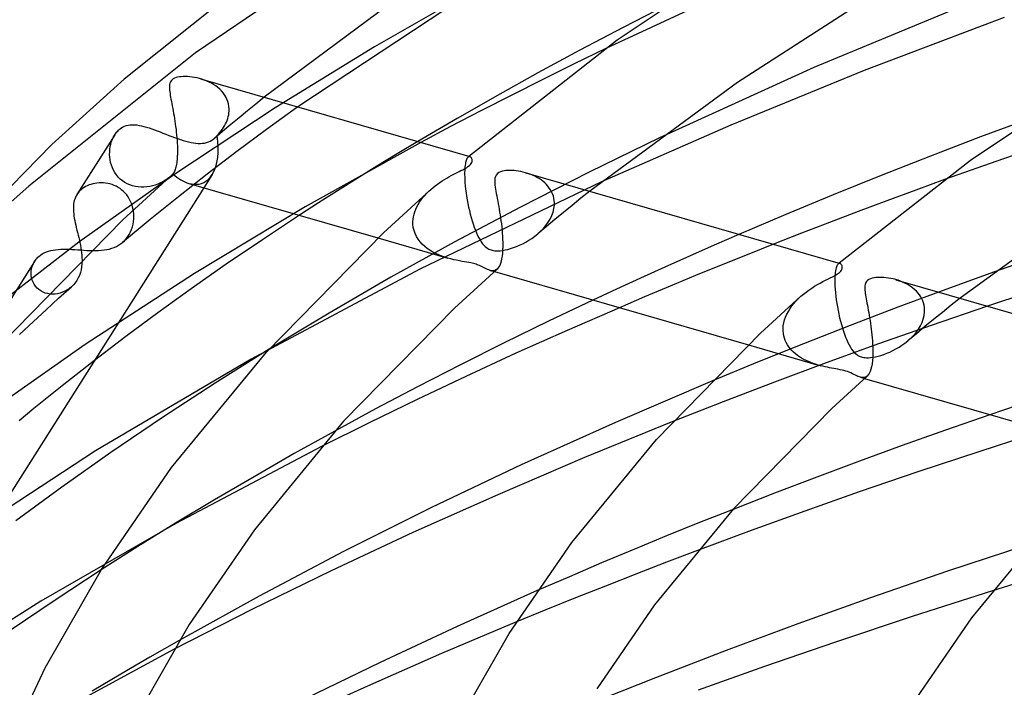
# Model space of a CAD drawing. Header units: millimetres. Extents: x -273 to 273, y -156 to 255.
# Tile 30 of 98: x -147 to -108, y 190 to 216. Entities that reach past the tile are written whole.
import ezdxf

# ---------------------------------------------------------------- set-up
doc = ezdxf.new("R2010")
doc.units = ezdxf.units.MM
doc.layers.add('HIDDEN', color=7, linetype='Continuous')
doc.layers.add('THICK', color=7, linetype='Continuous')

msp = doc.modelspace()

# ---------------------------------------------------------------- linework, layer by layer
at = {"layer": 'HIDDEN'}
for p, q in [((-132.179, 219.887), (-139.715, 214.744)), ((-128.813, 217.271), (-132.81, 214.987)), ((-119.848, 216.786), (-123.877, 214.914)), ((-132.81, 214.987), (-136.649, 212.632)), ((-139.715, 214.744), (-146.152, 209.601)), ((-139.472, 213.73), (-139.567, 213.757)), ((-139.378, 213.698), (-139.472, 213.73)), ((-139.286, 213.661), (-139.378, 213.698)), ((-139.195, 213.62), (-139.286, 213.661)), ((-139.106, 213.575), (-139.195, 213.62)), ((-139.02, 213.525), (-139.106, 213.575)), ((-138.938, 213.47), (-139.02, 213.525)), ((-138.859, 213.41), (-138.938, 213.47)), ((-138.785, 213.346), (-138.859, 213.41)), ((-138.717, 213.278), (-138.785, 213.346)), ((-138.654, 213.205), (-138.717, 213.278)), ((-138.597, 213.127), (-138.654, 213.205)), ((-138.547, 213.045), (-138.597, 213.127)), ((-138.505, 212.96), (-138.547, 213.045)), ((-138.471, 212.871), (-138.505, 212.96)), ((-137.063, 213.035), (-137.39, 212.772)), ((-136.649, 212.632), (-140.522, 210.07)), ((-138.445, 212.778), (-138.471, 212.871)), ((-138.428, 212.683), (-138.445, 212.778)), ((-138.421, 212.585), (-138.428, 212.683)), ((-138.427, 212.429), (-138.421, 212.5)), ((-138.42, 212.571), (-138.421, 212.585)), ((-138.421, 212.514), (-138.42, 212.528)), ((-138.421, 212.5), (-138.421, 212.514)), ((-138.42, 212.557), (-138.42, 212.571)), ((-138.42, 212.542), (-138.42, 212.557)), ((-138.42, 212.528), (-138.42, 212.542)), ((-137.714, 212.508), (-138.037, 212.244)), ((-137.39, 212.772), (-137.714, 212.508)), ((-135.773, 212.662), (-136.972, 211.796)), ((-138.527, 212.073), (-138.498, 212.143)), ((-138.498, 212.143), (-138.474, 212.214)), ((-138.474, 212.214), (-138.454, 212.286)), ((-138.454, 212.286), (-138.438, 212.357)), ((-138.438, 212.357), (-138.427, 212.429)), ((-138.037, 212.244), (-138.357, 211.979)), ((-142.724, 211.732), (-142.694, 211.762)), ((-142.694, 211.762), (-142.663, 211.791)), ((-142.663, 211.791), (-142.6, 211.84)), ((-142.6, 211.84), (-142.535, 211.881)), ((-142.535, 211.881), (-142.465, 211.914)), ((-142.465, 211.914), (-142.392, 211.94)), ((-142.392, 211.94), (-142.316, 211.958)), ((-142.316, 211.958), (-142.237, 211.969)), ((-142.237, 211.969), (-142.156, 211.974)), ((-142.156, 211.974), (-142.072, 211.972)), ((-142.072, 211.972), (-141.985, 211.964)), ((-141.985, 211.964), (-141.896, 211.95)), ((-141.896, 211.95), (-141.804, 211.931)), ((-141.804, 211.931), (-141.709, 211.908)), ((-141.709, 211.908), (-141.611, 211.88)), ((-141.611, 211.88), (-141.511, 211.849)), ((-141.511, 211.849), (-141.408, 211.814)), ((-141.408, 211.814), (-141.302, 211.776)), ((-141.302, 211.776), (-141.194, 211.736)), ((-138.727, 211.738), (-138.68, 211.802)), ((-138.68, 211.802), (-138.636, 211.868)), ((-138.357, 211.979), (-138.676, 211.714)), ((-138.636, 211.868), (-138.596, 211.935)), ((-138.596, 211.935), (-138.56, 212.003)), ((-138.56, 212.003), (-138.527, 212.073)), ((-136.972, 211.796), (-138.129, 210.937)), ((-142.834, 211.589), (-144.297, 209.28)), ((-142.958, 211.326), (-142.923, 211.418)), ((-142.923, 211.418), (-142.882, 211.506)), ((-142.882, 211.506), (-142.834, 211.589)), ((-142.834, 211.589), (-142.809, 211.627)), ((-142.809, 211.627), (-142.782, 211.664)), ((-142.782, 211.664), (-142.754, 211.699)), ((-142.754, 211.699), (-142.724, 211.732)), ((-141.194, 211.736), (-141.085, 211.694)), ((-141.085, 211.694), (-140.975, 211.651)), ((-140.975, 211.651), (-140.863, 211.607)), ((-140.863, 211.607), (-140.749, 211.563)), ((-140.749, 211.563), (-140.636, 211.52)), ((-140.636, 211.52), (-140.524, 211.478)), ((-140.524, 211.478), (-140.414, 211.439)), ((-140.414, 211.439), (-140.305, 211.402)), ((-140.305, 211.402), (-140.197, 211.367)), ((-140.197, 211.367), (-140.092, 211.337)), ((-139.153, 211.341), (-139.084, 211.38)), ((-139.084, 211.38), (-139.017, 211.427)), ((-139.017, 211.427), (-138.995, 211.445)), ((-138.995, 211.445), (-138.972, 211.465)), ((-138.676, 211.714), (-138.992, 211.448)), ((-138.972, 211.465), (-138.95, 211.485)), ((-138.95, 211.485), (-138.928, 211.507)), ((-138.928, 211.507), (-138.907, 211.53)), ((-138.907, 211.53), (-138.885, 211.554)), ((-138.885, 211.554), (-138.83, 211.614)), ((-138.83, 211.614), (-138.777, 211.675)), ((-138.777, 211.675), (-138.727, 211.738)), ((-121.81, 211.468), (-124.518, 210.148)), ((-106.105, 211.494), (-108.53, 210.663)), ((-143.033, 210.931), (-143.024, 211.033)), ((-143.024, 211.033), (-143.009, 211.133)), ((-143.009, 211.133), (-142.987, 211.23)), ((-142.987, 211.23), (-142.958, 211.326)), ((-140.092, 211.337), (-139.991, 211.311)), ((-139.991, 211.311), (-139.892, 211.289)), ((-139.892, 211.289), (-139.797, 211.272)), ((-139.797, 211.272), (-139.705, 211.261)), ((-139.705, 211.261), (-139.617, 211.254)), ((-139.617, 211.254), (-139.532, 211.253)), ((-139.532, 211.253), (-139.45, 211.258)), ((-139.45, 211.258), (-139.372, 211.269)), ((-139.372, 211.269), (-139.296, 211.286)), ((-139.296, 211.286), (-139.224, 211.31)), ((-139.224, 211.31), (-139.153, 211.341)), ((-131.019, 211.29), (-135.489, 208.8)), ((-131.14, 211.325), (-131.932, 210.849)), ((-143.034, 210.828), (-143.033, 210.931)), ((-143.029, 210.724), (-143.034, 210.828)), ((-143.016, 210.619), (-143.029, 210.724)), ((-142.995, 210.516), (-143.016, 210.619)), ((-138.129, 210.937), (-139.264, 210.07)), ((-131.932, 210.849), (-132.713, 210.374)), ((-129.268, 210.6), (-129.28, 210.56)), ((-129.255, 210.635), (-129.268, 210.6)), ((-129.241, 210.665), (-129.255, 210.635)), ((-129.226, 210.69), (-129.241, 210.665)), ((-129.211, 210.71), (-129.226, 210.69)), ((-129.195, 210.725), (-129.211, 210.71)), ((-129.19, 210.73), (-129.196, 210.725)), ((-129.184, 210.734), (-129.195, 210.725)), ((-129.184, 210.735), (-129.19, 210.73)), ((-129.172, 210.74), (-129.184, 210.734)), ((-129.179, 210.74), (-129.184, 210.735)), ((-129.173, 210.744), (-129.179, 210.74)), ((-129.168, 210.749), (-129.173, 210.744)), ((-129.16, 210.744), (-129.172, 210.74)), ((-129.162, 210.754), (-129.168, 210.749)), ((-129.148, 210.746), (-129.16, 210.744)), ((-129.137, 210.746), (-129.148, 210.746)), ((-129.125, 210.743), (-129.137, 210.746)), ((-108.53, 210.663), (-110.796, 209.859)), ((-142.967, 210.414), (-142.995, 210.516)), ((-142.93, 210.314), (-142.967, 210.414)), ((-142.885, 210.218), (-142.93, 210.314)), ((-132.713, 210.374), (-133.48, 209.9)), ((-129.322, 210.279), (-129.326, 210.206)), ((-129.317, 210.346), (-129.322, 210.279)), ((-129.31, 210.408), (-129.317, 210.346)), ((-129.301, 210.464), (-129.31, 210.408)), ((-129.291, 210.515), (-129.301, 210.464)), ((-129.28, 210.56), (-129.291, 210.515)), ((-140.522, 210.07), (-144.224, 207.436)), ((-142.831, 210.125), (-142.885, 210.218)), ((-142.769, 210.037), (-142.831, 210.125)), ((-142.7, 209.955), (-142.769, 210.037)), ((-142.623, 209.879), (-142.7, 209.955)), ((-142.54, 209.811), (-142.623, 209.879)), ((-140.797, 209.891), (-140.883, 209.831)), ((-140.716, 209.955), (-140.797, 209.891)), ((-139.264, 210.07), (-140.377, 209.197)), ((-139.072, 210.053), (-139.394, 209.544)), ((-133.48, 209.9), (-134.232, 209.428)), ((-129.326, 210.206), (-129.328, 210.129)), ((-129.328, 210.129), (-129.328, 210.047)), ((-129.328, 210.047), (-129.327, 209.96)), ((-129.327, 209.96), (-129.326, 209.946)), ((-129.326, 209.946), (-129.326, 209.931)), ((-129.326, 209.931), (-129.325, 209.917)), ((-129.325, 209.917), (-129.324, 209.903)), ((-129.324, 209.903), (-129.324, 209.888)), ((-129.324, 209.888), (-129.323, 209.873)), ((-129.323, 209.873), (-129.315, 209.75)), ((-124.518, 210.148), (-127.175, 208.796)), ((-126.883, 210.094), (-126.973, 210.122)), ((-126.794, 210.063), (-126.883, 210.094)), ((-126.706, 210.027), (-126.794, 210.063)), ((-126.62, 209.987), (-126.706, 210.027)), ((-126.537, 209.944), (-126.62, 209.987)), ((-126.457, 209.896), (-126.537, 209.944)), ((-126.38, 209.845), (-126.457, 209.896)), ((-126.307, 209.79), (-126.38, 209.845)), ((-146.957, 208.897), (-146.152, 209.601)), ((-144.136, 209.466), (-144.167, 209.438)), ((-144.082, 209.51), (-144.136, 209.466)), ((-144.024, 209.55), (-144.082, 209.51)), ((-143.962, 209.586), (-144.024, 209.55)), ((-143.897, 209.619), (-143.962, 209.586)), ((-143.828, 209.649), (-143.897, 209.619)), ((-143.756, 209.674), (-143.828, 209.649)), ((-143.681, 209.695), (-143.756, 209.674)), ((-143.603, 209.712), (-143.681, 209.695)), ((-143.524, 209.724), (-143.603, 209.712)), ((-143.443, 209.732), (-143.524, 209.724)), ((-143.36, 209.735), (-143.443, 209.732)), ((-143.276, 209.732), (-143.36, 209.735)), ((-143.192, 209.724), (-143.276, 209.732)), ((-143.108, 209.71), (-143.192, 209.724)), ((-143.024, 209.691), (-143.108, 209.71)), ((-142.941, 209.666), (-143.024, 209.691)), ((-142.86, 209.635), (-142.941, 209.666)), ((-142.78, 209.599), (-142.86, 209.635)), ((-142.703, 209.556), (-142.78, 209.599)), ((-142.63, 209.508), (-142.703, 209.556)), ((-142.56, 209.455), (-142.63, 209.508)), ((-142.449, 209.751), (-142.54, 209.811)), ((-142.353, 209.699), (-142.449, 209.751)), ((-142.253, 209.655), (-142.353, 209.699)), ((-142.148, 209.621), (-142.253, 209.655)), ((-142.041, 209.596), (-142.148, 209.621)), ((-141.932, 209.579), (-142.041, 209.596)), ((-141.821, 209.571), (-141.932, 209.579)), ((-141.71, 209.571), (-141.821, 209.571)), ((-141.599, 209.579), (-141.71, 209.571)), ((-141.489, 209.595), (-141.599, 209.579)), ((-141.381, 209.618), (-141.489, 209.595)), ((-141.274, 209.648), (-141.381, 209.618)), ((-141.171, 209.685), (-141.274, 209.648)), ((-141.071, 209.728), (-141.171, 209.685)), ((-140.975, 209.777), (-141.071, 209.728)), ((-140.883, 209.831), (-140.975, 209.777)), ((-124.043, 209.768), (-131.055, 206.402)), ((-130.715, 209.405), (-130.633, 209.481)), ((-129.315, 209.75), (-129.304, 209.621)), ((-129.304, 209.621), (-129.29, 209.487)), ((-129.29, 209.487), (-129.273, 209.351)), ((-126.238, 209.731), (-126.307, 209.79)), ((-126.174, 209.669), (-126.238, 209.731)), ((-126.114, 209.602), (-126.174, 209.669)), ((-126.06, 209.532), (-126.114, 209.602)), ((-126.011, 209.459), (-126.06, 209.532)), ((-125.969, 209.382), (-126.011, 209.459)), ((-144.38, 209.108), (-144.399, 209.045)), ((-144.356, 209.169), (-144.38, 209.108)), ((-144.328, 209.228), (-144.356, 209.169)), ((-144.294, 209.285), (-144.328, 209.228)), ((-144.272, 209.317), (-144.294, 209.285)), ((-144.248, 209.349), (-144.272, 209.317)), ((-144.223, 209.38), (-144.248, 209.349)), ((-144.196, 209.409), (-144.223, 209.38)), ((-144.167, 209.438), (-144.196, 209.409)), ((-142.494, 209.397), (-142.56, 209.455)), ((-142.433, 209.334), (-142.494, 209.397)), ((-142.376, 209.266), (-142.433, 209.334)), ((-142.324, 209.194), (-142.376, 209.266)), ((-142.277, 209.118), (-142.324, 209.194)), ((-142.236, 209.04), (-142.277, 209.118)), ((-140.377, 209.197), (-141.468, 208.316)), ((-134.232, 209.428), (-134.972, 208.957)), ((-131.005, 209.076), (-130.939, 209.162)), ((-130.939, 209.162), (-130.868, 209.246)), ((-130.868, 209.246), (-130.794, 209.327)), ((-130.794, 209.327), (-130.715, 209.405)), ((-129.273, 209.351), (-129.252, 209.213)), ((-129.252, 209.213), (-129.229, 209.074)), ((-125.933, 209.302), (-125.969, 209.382)), ((-125.904, 209.219), (-125.933, 209.302)), ((-125.883, 209.135), (-125.904, 209.219)), ((-125.869, 209.048), (-125.883, 209.135)), ((-124.839, 209.135), (-125.178, 208.861)), ((-124.498, 209.408), (-124.839, 209.135)), ((-144.432, 208.842), (-144.435, 208.77)), ((-144.435, 208.77), (-144.434, 208.695)), ((-144.425, 208.912), (-144.432, 208.842)), ((-144.414, 208.98), (-144.425, 208.912)), ((-144.399, 209.045), (-144.414, 208.98)), ((-142.2, 208.959), (-142.236, 209.04)), ((-142.17, 208.877), (-142.2, 208.959)), ((-142.146, 208.792), (-142.17, 208.877)), ((-142.127, 208.707), (-142.146, 208.792)), ((-142.113, 208.622), (-142.127, 208.707)), ((-135.489, 208.8), (-139.754, 206.238)), ((-134.972, 208.957), (-135.709, 208.48)), ((-131.252, 208.615), (-131.215, 208.711)), ((-131.215, 208.711), (-131.172, 208.805)), ((-131.172, 208.805), (-131.122, 208.898)), ((-131.122, 208.898), (-131.066, 208.988)), ((-131.066, 208.988), (-131.005, 209.076)), ((-127.175, 208.796), (-129.735, 207.438)), ((-129.229, 209.074), (-129.203, 208.936)), ((-129.203, 208.936), (-129.174, 208.798)), ((-129.174, 208.798), (-129.143, 208.662)), ((-125.911, 208.601), (-125.879, 208.737)), ((-125.879, 208.737), (-125.863, 208.875)), ((-125.862, 208.96), (-125.869, 209.048)), ((-125.863, 208.875), (-125.862, 208.889)), ((-125.862, 208.946), (-125.862, 208.96)), ((-125.862, 208.931), (-125.862, 208.946)), ((-125.862, 208.917), (-125.862, 208.931)), ((-125.862, 208.903), (-125.862, 208.917)), ((-125.862, 208.889), (-125.862, 208.903)), ((-125.178, 208.861), (-125.514, 208.587)), ((-144.434, 208.695), (-144.43, 208.617)), ((-144.43, 208.617), (-144.422, 208.537)), ((-144.422, 208.537), (-144.411, 208.453)), ((-144.411, 208.453), (-144.398, 208.368)), ((-144.398, 208.368), (-144.381, 208.281)), ((-142.114, 208.239), (-142.104, 208.345)), ((-142.105, 208.537), (-142.113, 208.622)), ((-142.101, 208.452), (-142.105, 208.537)), ((-142.104, 208.345), (-142.101, 208.452)), ((-131.324, 208.23), (-131.318, 208.326)), ((-131.318, 208.326), (-131.303, 208.422)), ((-131.303, 208.422), (-131.281, 208.519)), ((-131.281, 208.519), (-131.252, 208.615)), ((-129.143, 208.662), (-129.11, 208.528)), ((-129.11, 208.528), (-129.075, 208.397)), ((-129.075, 208.397), (-129.037, 208.269)), ((-126.1, 208.209), (-126.023, 208.336)), ((-126.023, 208.336), (-125.96, 208.467)), ((-125.96, 208.467), (-125.911, 208.601)), ((-125.514, 208.587), (-125.847, 208.312)), ((-144.381, 208.281), (-144.363, 208.192)), ((-144.363, 208.192), (-144.343, 208.1)), ((-144.343, 208.1), (-144.321, 208.006)), ((-144.321, 208.006), (-144.297, 207.911)), ((-141.468, 208.316), (-142.536, 207.43)), ((-142.19, 207.932), (-142.157, 208.032)), ((-142.157, 208.032), (-142.132, 208.135)), ((-142.132, 208.135), (-142.114, 208.239)), ((-131.325, 208.2), (-131.324, 208.215)), ((-131.324, 208.186), (-131.325, 208.2)), ((-131.324, 208.215), (-131.324, 208.23)), ((-131.324, 208.171), (-131.324, 208.186)), ((-131.324, 208.156), (-131.324, 208.171)), ((-131.323, 208.141), (-131.324, 208.156)), ((-131.31, 208.014), (-131.323, 208.141)), ((-131.282, 207.891), (-131.31, 208.014)), ((-129.037, 208.269), (-128.998, 208.144)), ((-128.998, 208.144), (-128.957, 208.024)), ((-128.957, 208.024), (-128.914, 207.91)), ((-126.179, 208.037), (-126.507, 207.76)), ((-126.394, 207.862), (-126.287, 207.972)), ((-126.287, 207.972), (-126.188, 208.087)), ((-126.188, 208.087), (-126.1, 208.209)), ((-125.847, 208.312), (-126.179, 208.037)), ((-144.297, 207.911), (-144.274, 207.814)), ((-144.274, 207.814), (-144.25, 207.718)), ((-144.25, 207.718), (-144.227, 207.62)), ((-144.227, 207.62), (-144.204, 207.522)), ((-142.462, 207.498), (-142.394, 207.573)), ((-142.394, 207.573), (-142.333, 207.655)), ((-142.333, 207.655), (-142.278, 207.743)), ((-142.278, 207.743), (-142.23, 207.836)), ((-142.23, 207.836), (-142.19, 207.932)), ((-132.678, 207.606), (-129.972, 206.824)), ((-131.241, 207.773), (-131.282, 207.891)), ((-131.187, 207.661), (-131.241, 207.773)), ((-131.122, 207.554), (-131.187, 207.661)), ((-128.914, 207.91), (-128.871, 207.804)), ((-128.871, 207.804), (-128.826, 207.704)), ((-128.826, 207.704), (-128.78, 207.611)), ((-128.78, 207.611), (-128.733, 207.527)), ((-126.851, 207.513), (-126.734, 207.588)), ((-126.734, 207.588), (-126.62, 207.67)), ((-126.62, 207.67), (-126.509, 207.759)), ((-126.509, 207.759), (-126.394, 207.862)), ((-118.736, 207.744), (-119.698, 207.326)), ((-144.224, 207.436), (-147.551, 204.873)), ((-144.204, 207.522), (-144.182, 207.423)), ((-144.182, 207.423), (-144.163, 207.325)), ((-144.163, 207.325), (-144.145, 207.227)), ((-144.145, 207.227), (-144.13, 207.131)), ((-143.147, 207.157), (-143.048, 207.178)), ((-143.048, 207.178), (-142.953, 207.205)), ((-142.953, 207.205), (-142.861, 207.238)), ((-142.861, 207.238), (-142.773, 207.276)), ((-142.773, 207.276), (-142.689, 207.321)), ((-142.689, 207.321), (-142.61, 207.372)), ((-142.61, 207.372), (-142.536, 207.43)), ((-142.536, 207.43), (-142.462, 207.498)), ((-129.735, 207.438), (-132.174, 206.087)), ((-131.047, 207.455), (-131.122, 207.554)), ((-130.962, 207.362), (-131.047, 207.455)), ((-130.87, 207.276), (-130.962, 207.362)), ((-130.77, 207.197), (-130.87, 207.276)), ((-130.663, 207.124), (-130.77, 207.197)), ((-128.733, 207.527), (-128.684, 207.45)), ((-128.684, 207.45), (-128.634, 207.381)), ((-128.634, 207.381), (-128.583, 207.321)), ((-128.583, 207.321), (-128.532, 207.271)), ((-128.532, 207.271), (-128.484, 207.231)), ((-128.484, 207.231), (-128.438, 207.201)), ((-128.438, 207.201), (-128.395, 207.177)), ((-127.662, 207.164), (-127.552, 207.194)), ((-127.552, 207.194), (-127.439, 207.231)), ((-127.439, 207.231), (-127.324, 207.275)), ((-127.324, 207.275), (-127.206, 207.325)), ((-127.206, 207.325), (-127.088, 207.381)), ((-127.088, 207.381), (-126.969, 207.444)), ((-126.969, 207.444), (-126.851, 207.513)), ((-119.698, 207.326), (-120.653, 206.906)), ((-117.41, 207.362), (-118.424, 206.959)), ((-145.868, 206.788), (-145.837, 206.824)), ((-145.837, 206.824), (-145.803, 206.859)), ((-145.803, 206.859), (-145.767, 206.892)), ((-145.767, 206.892), (-145.703, 206.942)), ((-145.703, 206.942), (-145.633, 206.988)), ((-145.633, 206.988), (-145.557, 207.029)), ((-145.557, 207.029), (-145.477, 207.064)), ((-145.477, 207.064), (-145.393, 207.093)), ((-145.393, 207.093), (-145.305, 207.117)), ((-145.305, 207.117), (-145.214, 207.136)), ((-145.214, 207.136), (-145.12, 207.15)), ((-145.12, 207.15), (-145.023, 207.16)), ((-145.023, 207.16), (-144.923, 207.166)), ((-144.923, 207.166), (-144.82, 207.169)), ((-144.82, 207.169), (-144.714, 207.168)), ((-144.714, 207.168), (-144.605, 207.166)), ((-144.605, 207.166), (-144.494, 207.161)), ((-144.494, 207.161), (-144.381, 207.155)), ((-144.381, 207.155), (-144.265, 207.147)), ((-144.265, 207.147), (-144.149, 207.14)), ((-144.149, 207.14), (-144.033, 207.132)), ((-144.13, 207.131), (-144.117, 207.035)), ((-144.117, 207.035), (-144.108, 206.94)), ((-144.108, 206.94), (-144.102, 206.846)), ((-144.102, 206.846), (-144.099, 206.753)), ((-144.033, 207.132), (-143.917, 207.126)), ((-143.917, 207.126), (-143.801, 207.121)), ((-143.801, 207.121), (-143.686, 207.119)), ((-143.686, 207.119), (-143.573, 207.119)), ((-143.573, 207.119), (-143.462, 207.122)), ((-143.462, 207.122), (-143.354, 207.129)), ((-143.354, 207.129), (-143.249, 207.141)), ((-143.249, 207.141), (-143.147, 207.157)), ((-130.553, 207.059), (-130.663, 207.124)), ((-130.439, 207), (-130.553, 207.059)), ((-130.324, 206.948), (-130.439, 207)), ((-130.206, 206.901), (-130.324, 206.948)), ((-130.089, 206.86), (-130.206, 206.901)), ((-129.972, 206.824), (-130.089, 206.86)), ((-129.858, 206.793), (-129.972, 206.824)), ((-128.395, 207.177), (-128.353, 207.158)), ((-128.353, 207.158), (-128.31, 207.142)), ((-128.31, 207.142), (-128.264, 207.129)), ((-128.264, 207.129), (-128.216, 207.119)), ((-128.216, 207.119), (-128.165, 207.112)), ((-128.165, 207.112), (-128.108, 207.108)), ((-128.108, 207.108), (-128.04, 207.107)), ((-128.04, 207.107), (-127.961, 207.111)), ((-127.961, 207.111), (-127.868, 207.122)), ((-127.868, 207.122), (-127.768, 207.14)), ((-127.768, 207.14), (-127.662, 207.164)), ((-120.653, 206.906), (-121.599, 206.483)), ((-118.424, 206.959), (-119.426, 206.555)), ((-145.931, 206.702), (-148.919, 201.987)), ((-146.059, 206.336), (-146.045, 206.424)), ((-146.045, 206.424), (-146.022, 206.509)), ((-146.022, 206.509), (-145.99, 206.592)), ((-145.99, 206.592), (-145.95, 206.67)), ((-145.95, 206.67), (-145.925, 206.711)), ((-145.925, 206.711), (-145.898, 206.751)), ((-145.898, 206.751), (-145.868, 206.788)), ((-129.747, 206.766), (-129.858, 206.793)), ((-129.637, 206.742), (-129.747, 206.766)), ((-129.531, 206.721), (-129.637, 206.742)), ((-129.429, 206.702), (-129.531, 206.721)), ((-129.331, 206.684), (-129.429, 206.702)), ((-129.24, 206.668), (-129.331, 206.684)), ((-129.162, 206.653), (-129.24, 206.668)), ((-129.094, 206.639), (-129.162, 206.653)), ((-129.036, 206.626), (-129.094, 206.639)), ((-128.985, 206.614), (-129.036, 206.626)), ((-128.935, 206.601), (-128.985, 206.614)), ((-128.889, 206.587), (-128.935, 206.601)), ((-128.844, 206.573), (-128.889, 206.587)), ((-128.801, 206.558), (-128.844, 206.573)), ((-128.756, 206.54), (-128.801, 206.558)), ((-128.708, 206.52), (-128.756, 206.54)), ((-128.656, 206.496), (-128.708, 206.52)), ((-128.601, 206.47), (-128.656, 206.496)), ((-128.546, 206.442), (-128.601, 206.47)), ((-128.492, 206.416), (-128.546, 206.442)), ((-121.599, 206.483), (-122.536, 206.059)), ((-119.426, 206.555), (-120.416, 206.15)), ((-114.987, 206.446), (-114.999, 206.394)), ((-114.972, 206.49), (-114.987, 206.446)), ((-114.957, 206.527), (-114.972, 206.49)), ((-114.94, 206.558), (-114.957, 206.527)), ((-114.923, 206.582), (-114.94, 206.558)), ((-114.905, 206.6), (-114.923, 206.582)), ((-114.893, 206.609), (-114.905, 206.6)), ((-114.9, 206.605), (-114.905, 206.6)), ((-114.894, 206.61), (-114.9, 206.605)), ((-114.889, 206.615), (-114.894, 206.61)), ((-114.882, 206.615), (-114.893, 206.609)), ((-114.883, 206.619), (-114.889, 206.615)), ((-114.877, 206.624), (-114.883, 206.619)), ((-114.87, 206.619), (-114.882, 206.615)), ((-114.872, 206.629), (-114.877, 206.624)), ((-114.858, 206.621), (-114.87, 206.619)), ((-114.847, 206.621), (-114.858, 206.621)), ((-114.835, 206.618), (-114.847, 206.621)), ((-146.064, 206.246), (-146.059, 206.336)), ((-146.06, 206.157), (-146.064, 206.246)), ((-146.046, 206.068), (-146.06, 206.157)), ((-146.023, 205.981), (-146.046, 206.068)), ((-139.754, 206.238), (-143.974, 203.495)), ((-131.055, 206.402), (-137.572, 202.932)), ((-132.174, 206.087), (-134.561, 204.708)), ((-128.44, 206.391), (-128.492, 206.416)), ((-128.39, 206.37), (-128.44, 206.391)), ((-128.34, 206.354), (-128.39, 206.37)), ((-128.292, 206.342), (-128.34, 206.354)), ((-128.34, 206.353), (-128.182, 206.308)), ((-128.246, 206.338), (-128.292, 206.342)), ((-128.201, 206.34), (-128.246, 206.338)), ((-128.158, 206.351), (-128.201, 206.34)), ((-128.118, 206.37), (-128.158, 206.351)), ((-128.08, 206.398), (-128.118, 206.37)), ((-122.536, 206.059), (-123.462, 205.634)), ((-120.416, 206.15), (-121.398, 205.743)), ((-115.034, 206.116), (-115.037, 206.028)), ((-115.028, 206.197), (-115.034, 206.116)), ((-115.02, 206.27), (-115.028, 206.197)), ((-115.011, 206.336), (-115.02, 206.27)), ((-114.999, 206.394), (-115.011, 206.336)), ((-108.877, 206.298), (-110.748, 205.619)), ((-145.99, 205.896), (-146.023, 205.981)), ((-145.947, 205.816), (-145.99, 205.896)), ((-145.895, 205.741), (-145.947, 205.816)), ((-145.835, 205.673), (-145.895, 205.741)), ((-145.766, 205.612), (-145.835, 205.673)), ((-144.51, 205.72), (-144.59, 205.655)), ((-121.398, 205.743), (-122.378, 205.331)), ((-115.037, 206.028), (-115.038, 205.935)), ((-115.038, 205.935), (-115.036, 205.834)), ((-115.036, 205.834), (-115.035, 205.82)), ((-115.035, 205.82), (-115.035, 205.806)), ((-115.035, 205.806), (-115.034, 205.792)), ((-115.034, 205.792), (-115.034, 205.777)), ((-115.034, 205.777), (-115.033, 205.763)), ((-115.033, 205.763), (-115.032, 205.748)), ((-115.032, 205.748), (-115.025, 205.623)), ((-112.595, 205.97), (-112.685, 205.997)), ((-112.506, 205.938), (-112.595, 205.97)), ((-112.418, 205.903), (-112.506, 205.938)), ((-112.332, 205.863), (-112.418, 205.903)), ((-112.249, 205.82), (-112.332, 205.863)), ((-112.169, 205.772), (-112.249, 205.82)), ((-112.092, 205.721), (-112.169, 205.772)), ((-112.019, 205.666), (-112.092, 205.721)), ((-111.95, 205.608), (-112.019, 205.666)), ((-145.689, 205.559), (-145.766, 205.612)), ((-145.607, 205.514), (-145.689, 205.559)), ((-145.519, 205.48), (-145.607, 205.514)), ((-145.427, 205.455), (-145.519, 205.48)), ((-145.332, 205.441), (-145.427, 205.455)), ((-145.235, 205.436), (-145.332, 205.441)), ((-145.138, 205.44), (-145.235, 205.436)), ((-145.042, 205.454), (-145.138, 205.44)), ((-144.947, 205.477), (-145.042, 205.454)), ((-144.854, 205.509), (-144.947, 205.477)), ((-144.763, 205.549), (-144.854, 205.509)), ((-144.675, 205.598), (-144.763, 205.549)), ((-144.59, 205.655), (-144.675, 205.598)), ((-123.462, 205.634), (-124.374, 205.209)), ((-122.378, 205.331), (-123.355, 204.914)), ((-116.44, 205.265), (-116.345, 205.353)), ((-115.025, 205.623), (-115.013, 205.493)), ((-115.013, 205.493), (-114.999, 205.358)), ((-114.999, 205.358), (-114.981, 205.22)), ((-110.748, 205.619), (-112.605, 204.928)), ((-111.885, 205.545), (-111.95, 205.608)), ((-111.825, 205.479), (-111.885, 205.545)), ((-111.771, 205.409), (-111.825, 205.479)), ((-111.722, 205.335), (-111.771, 205.409)), ((-111.679, 205.259), (-111.722, 205.335)), ((-110.197, 205.279), (-110.541, 205.007)), ((-116.766, 204.877), (-116.694, 204.979)), ((-116.694, 204.979), (-116.615, 205.078)), ((-116.615, 205.078), (-116.53, 205.173)), ((-116.53, 205.173), (-116.44, 205.265)), ((-114.981, 205.22), (-114.96, 205.081)), ((-114.96, 205.081), (-114.937, 204.941)), ((-114.937, 204.941), (-114.91, 204.802)), ((-112.605, 204.928), (-114.441, 204.227)), ((-111.643, 205.178), (-111.679, 205.259)), ((-111.614, 205.095), (-111.643, 205.178)), ((-111.592, 205.01), (-111.614, 205.095)), ((-111.578, 204.923), (-111.592, 205.01)), ((-111.571, 204.834), (-111.578, 204.923)), ((-109.144, 204.975), (-111.319, 204.231)), ((-110.541, 205.007), (-110.882, 204.734)), ((-134.561, 204.708), (-136.875, 203.315)), ((-116.976, 204.442), (-116.937, 204.554)), ((-116.937, 204.554), (-116.889, 204.664)), ((-116.889, 204.664), (-116.831, 204.772)), ((-116.831, 204.772), (-116.766, 204.877)), ((-114.91, 204.802), (-114.881, 204.663)), ((-114.881, 204.663), (-114.85, 204.526)), ((-114.85, 204.526), (-114.817, 204.392)), ((-111.62, 204.476), (-111.588, 204.612)), ((-111.588, 204.612), (-111.572, 204.749)), ((-111.572, 204.763), (-111.571, 204.778)), ((-111.572, 204.749), (-111.572, 204.763)), ((-111.571, 204.82), (-111.571, 204.834)), ((-111.571, 204.806), (-111.571, 204.82)), ((-111.571, 204.792), (-111.571, 204.806)), ((-111.571, 204.778), (-111.571, 204.792)), ((-110.882, 204.734), (-111.221, 204.46)), ((-117.033, 204.104), (-117.025, 204.217)), ((-117.025, 204.217), (-117.006, 204.33)), ((-117.006, 204.33), (-116.976, 204.442)), ((-114.441, 204.227), (-116.249, 203.519)), ((-114.817, 204.392), (-114.781, 204.26)), ((-114.781, 204.26), (-114.743, 204.132)), ((-111.319, 204.231), (-113.351, 203.513)), ((-111.556, 204.185), (-111.889, 203.91)), ((-111.809, 204.084), (-111.732, 204.211)), ((-111.732, 204.211), (-111.669, 204.342)), ((-111.669, 204.342), (-111.62, 204.476)), ((-111.221, 204.46), (-111.556, 204.185)), ((-117.034, 204.09), (-117.033, 204.104)), ((-117.034, 204.075), (-117.034, 204.09)), ((-117.034, 204.06), (-117.034, 204.075)), ((-117.033, 204.045), (-117.034, 204.06)), ((-117.033, 204.031), (-117.033, 204.045)), ((-117.032, 204.016), (-117.033, 204.031)), ((-117.024, 203.921), (-117.032, 204.016)), ((-117.007, 203.829), (-117.024, 203.921)), ((-116.983, 203.738), (-117.007, 203.829)), ((-114.743, 204.132), (-114.704, 204.007)), ((-114.704, 204.007), (-114.662, 203.887)), ((-114.662, 203.887), (-114.62, 203.773)), ((-114.62, 203.773), (-114.576, 203.667)), ((-111.889, 203.91), (-112.219, 203.633)), ((-112.104, 203.736), (-111.997, 203.846)), ((-111.997, 203.846), (-111.898, 203.962)), ((-111.898, 203.962), (-111.809, 204.084)), ((-143.974, 203.495), (-148.11, 200.588)), ((-118.373, 203.476), (-115.682, 202.699)), ((-116.249, 203.519), (-118.022, 202.808)), ((-116.951, 203.65), (-116.983, 203.738)), ((-116.912, 203.565), (-116.951, 203.65)), ((-116.867, 203.484), (-116.912, 203.565)), ((-116.816, 203.406), (-116.867, 203.484)), ((-116.759, 203.333), (-116.816, 203.406)), ((-113.351, 203.513), (-115.367, 202.781)), ((-114.576, 203.667), (-114.531, 203.568)), ((-114.531, 203.568), (-114.485, 203.476)), ((-114.485, 203.476), (-114.437, 203.392)), ((-114.437, 203.392), (-114.388, 203.316)), ((-112.675, 203.321), (-112.558, 203.389)), ((-112.558, 203.389), (-112.443, 203.464)), ((-112.443, 203.464), (-112.33, 203.545)), ((-112.33, 203.545), (-112.22, 203.632)), ((-112.22, 203.632), (-112.104, 203.736)), ((-116.697, 203.262), (-116.759, 203.333)), ((-116.63, 203.196), (-116.697, 203.262)), ((-116.559, 203.133), (-116.63, 203.196)), ((-116.483, 203.074), (-116.559, 203.133)), ((-116.404, 203.019), (-116.483, 203.074)), ((-116.322, 202.967), (-116.404, 203.019)), ((-114.388, 203.316), (-114.338, 203.248)), ((-114.338, 203.248), (-114.287, 203.189)), ((-114.287, 203.189), (-114.237, 203.14)), ((-114.237, 203.14), (-114.189, 203.102)), ((-114.189, 203.102), (-114.143, 203.072)), ((-114.143, 203.072), (-114.101, 203.049)), ((-114.101, 203.049), (-114.058, 203.03)), ((-114.058, 203.03), (-114.014, 203.015)), ((-114.014, 203.015), (-113.968, 203.002)), ((-113.968, 203.002), (-113.92, 202.993)), ((-113.662, 202.987), (-113.569, 202.999)), ((-113.569, 202.999), (-113.468, 203.017)), ((-113.468, 203.017), (-113.363, 203.041)), ((-113.363, 203.041), (-113.254, 203.072)), ((-113.254, 203.072), (-113.142, 203.109)), ((-113.142, 203.109), (-113.027, 203.153)), ((-113.027, 203.153), (-112.91, 203.202)), ((-112.91, 203.202), (-112.793, 203.258)), ((-112.793, 203.258), (-112.675, 203.321)), ((-143.62, 202.876), (-144.213, 202.415)), ((-137.572, 202.932), (-143.58, 199.388)), ((-118.022, 202.808), (-119.758, 202.093)), ((-115.367, 202.781), (-117.366, 202.035)), ((-116.236, 202.919), (-116.322, 202.967)), ((-116.148, 202.875), (-116.236, 202.919)), ((-116.058, 202.833), (-116.148, 202.875)), ((-115.965, 202.795), (-116.058, 202.833)), ((-115.871, 202.76), (-115.965, 202.795)), ((-115.776, 202.728), (-115.871, 202.76)), ((-115.682, 202.699), (-115.776, 202.728)), ((-115.59, 202.674), (-115.682, 202.699)), ((-115.499, 202.651), (-115.59, 202.674)), ((-115.41, 202.631), (-115.499, 202.651)), ((-115.323, 202.612), (-115.41, 202.631)), ((-113.92, 202.993), (-113.869, 202.986)), ((-113.869, 202.986), (-113.811, 202.982)), ((-113.811, 202.982), (-113.742, 202.982)), ((-113.742, 202.982), (-113.662, 202.987)), ((-144.213, 202.415), (-144.8, 201.951)), ((-115.24, 202.596), (-115.323, 202.612)), ((-115.159, 202.581), (-115.24, 202.596)), ((-115.079, 202.566), (-115.159, 202.581)), ((-114.997, 202.551), (-115.079, 202.566)), ((-114.916, 202.536), (-114.997, 202.551)), ((-114.836, 202.521), (-114.916, 202.536)), ((-114.759, 202.504), (-114.836, 202.521)), ((-114.686, 202.486), (-114.759, 202.504)), ((-114.615, 202.467), (-114.686, 202.486)), ((-114.548, 202.445), (-114.615, 202.467)), ((-114.482, 202.422), (-114.548, 202.445)), ((-114.418, 202.395), (-114.482, 202.422)), ((-114.357, 202.367), (-114.418, 202.395)), ((-114.299, 202.339), (-114.357, 202.367)), ((-114.244, 202.311), (-114.299, 202.339)), ((-114.193, 202.286), (-114.244, 202.311)), ((-114.144, 202.263), (-114.193, 202.286)), ((-114.097, 202.244), (-114.144, 202.263)), ((-114.05, 202.228), (-114.097, 202.244)), ((-113.83, 202.244), (-113.872, 202.225)), ((-113.791, 202.272), (-113.83, 202.244)), ((-144.8, 201.951), (-145.38, 201.486)), ((-117.366, 202.035), (-119.342, 201.278)), ((-114.004, 202.218), (-114.05, 202.228)), ((-114.05, 202.228), (-113.891, 202.182)), ((-113.958, 202.213), (-114.004, 202.218)), ((-113.914, 202.215), (-113.958, 202.213)), ((-113.872, 202.225), (-113.914, 202.215)), ((-145.38, 201.486), (-145.955, 201.019)), ((-119.342, 201.278), (-121.286, 200.515)), ((-107.991, 201.143), (-109.047, 200.784)), ((-145.955, 201.019), (-146.524, 200.55)), ((-134.336, 200.153), (-135.906, 199.28)), ((-143.58, 199.388), (-149.474, 195.521)), ((-134.859, 199.551), (-140.481, 196.581)), ((-135.906, 199.28), (-137.46, 198.392)), ((-137.46, 198.392), (-138.99, 197.494)), ((-138.99, 197.494), (-140.489, 196.592)), ((-118.966, 197.131), (-120.26, 196.618)), ((-140.481, 196.581), (-145.69, 193.582)), ((-140.489, 196.592), (-141.949, 195.691)), ((-120.26, 196.618), (-121.535, 196.103)), ((-121.535, 196.103), (-122.79, 195.586)), ((-141.949, 195.691), (-143.366, 194.791)), ((-122.79, 195.586), (-124.04, 195.063)), ((-120.333, 195.544), (-121.529, 195.09)), ((-124.04, 195.063), (-125.285, 194.532)), ((-121.529, 195.09), (-122.715, 194.632)), ((-125.285, 194.532), (-126.522, 193.996)), ((-122.715, 194.632), (-123.889, 194.172)), ((-107.709, 194.368), (-108.948, 193.982)), ((-123.889, 194.172), (-125.051, 193.711)), ((-145.69, 193.582), (-150.693, 190.444)), ((-125.051, 193.711), (-126.198, 193.248)), ((-126.198, 193.248), (-127.328, 192.785)), ((-140.344, 192.073), (-141.477, 191.422)), ((-140.548, 191.732), (-145.862, 188.851)), ((-141.477, 191.422), (-142.598, 190.767)), ((-142.598, 190.767), (-143.704, 190.108))]:
    msp.add_line(p, q, dxfattribs=at)
for start_param, end_param in [(-2.751588, -1.924811), (2.750919, 3.339732), (-2.943453, -2.751588)]:
    msp.add_ellipse((-140.281, 211.882), major_axis=(-0.82, 2.162), ratio=0.547868, start_param=start_param, end_param=end_param, dxfattribs=at)
at = {"layer": 'THICK'}
for p, q in [((-116.753, 219.718), (-123.435, 215.236)), ((-136.346, 218.638), (-142.471, 213.735)), ((-130.952, 217.579), (-137.063, 213.035)), ((-128.591, 217.408), (-135.773, 212.662)), ((-113.42, 217.07), (-118.789, 213.607)), ((-109.565, 216.79), (-115.847, 214.183)), ((-121.503, 216.603), (-123.214, 215.729)), ((-108.498, 216.109), (-113.902, 214.062)), ((-123.214, 215.729), (-124.884, 214.852)), ((-123.435, 215.236), (-129.162, 210.754)), ((-124.884, 214.852), (-126.499, 213.979)), ((-123.877, 214.914), (-125.094, 214.325)), ((-103.9, 214.545), (-109.803, 210.588)), ((-125.094, 214.325), (-126.306, 213.726)), ((-115.847, 214.183), (-121.81, 211.468)), ((-113.902, 214.062), (-119.052, 211.96)), ((-145.267, 211.214), (-142.471, 213.735)), ((-140.658, 213.674), (-140.686, 213.63)), ((-140.621, 213.712), (-140.658, 213.674)), ((-140.578, 213.744), (-140.621, 213.712)), ((-140.527, 213.77), (-140.578, 213.744)), ((-140.47, 213.791), (-140.527, 213.77)), ((-140.409, 213.808), (-140.47, 213.791)), ((-140.343, 213.82), (-140.409, 213.808)), ((-140.271, 213.828), (-140.343, 213.82)), ((-140.194, 213.833), (-140.271, 213.828)), ((-140.113, 213.834), (-140.194, 213.833)), ((-140.027, 213.832), (-140.113, 213.834)), ((-139.939, 213.825), (-140.027, 213.832)), ((-139.848, 213.814), (-139.939, 213.825)), ((-139.755, 213.799), (-139.848, 213.814)), ((-139.661, 213.78), (-139.755, 213.799)), ((-139.567, 213.757), (-139.661, 213.78)), ((-139.525, 213.745), (-129.126, 210.744)), ((-126.499, 213.979), (-128.066, 213.108)), ((-126.306, 213.726), (-127.509, 213.121)), ((-140.724, 213.477), (-140.726, 213.42)), ((-140.726, 213.42), (-140.724, 213.361)), ((-140.718, 213.531), (-140.724, 213.477)), ((-140.724, 213.361), (-140.719, 213.302)), ((-140.719, 213.302), (-140.712, 213.241)), ((-140.705, 213.583), (-140.718, 213.531)), ((-140.686, 213.63), (-140.705, 213.583)), ((-118.789, 213.607), (-124.498, 209.408)), ((-140.712, 213.241), (-140.703, 213.176)), ((-140.703, 213.176), (-140.693, 213.107)), ((-140.693, 213.107), (-140.68, 213.033)), ((-140.68, 213.033), (-140.666, 212.955)), ((-140.666, 212.955), (-140.651, 212.874)), ((-128.066, 213.108), (-129.616, 212.221)), ((-127.509, 213.121), (-128.698, 212.512)), ((-140.651, 212.874), (-140.635, 212.789)), ((-140.635, 212.789), (-140.618, 212.699)), ((-140.618, 212.699), (-140.601, 212.606)), ((-140.601, 212.606), (-140.583, 212.511)), ((-140.583, 212.511), (-140.566, 212.413)), ((-128.698, 212.512), (-129.87, 211.901)), ((-140.566, 212.413), (-140.549, 212.314)), ((-140.549, 212.314), (-140.532, 212.212)), ((-140.532, 212.212), (-140.516, 212.109)), ((-129.616, 212.221), (-131.14, 211.325)), ((-107.461, 212.229), (-109.416, 211.503)), ((-140.516, 212.109), (-140.5, 212.005)), ((-140.5, 212.005), (-140.486, 211.9)), ((-140.486, 211.9), (-140.472, 211.793)), ((-140.472, 211.793), (-140.46, 211.686)), ((-129.87, 211.901), (-131.019, 211.29)), ((-119.052, 211.96), (-124.043, 209.768)), ((-140.46, 211.686), (-140.449, 211.579)), ((-140.449, 211.579), (-140.439, 211.472)), ((-140.439, 211.472), (-140.431, 211.365)), ((-140.431, 211.365), (-140.424, 211.259)), ((-109.416, 211.503), (-111.347, 210.765)), ((-150.208, 206.169), (-145.267, 211.214)), ((-140.424, 211.259), (-140.42, 211.154)), ((-140.42, 211.154), (-140.417, 211.051)), ((-140.417, 211.051), (-140.417, 210.952)), ((-140.431, 210.631), (-140.438, 210.566)), ((-140.426, 210.698), (-140.431, 210.631)), ((-140.422, 210.768), (-140.426, 210.698)), ((-140.421, 210.782), (-140.422, 210.768)), ((-140.42, 210.797), (-140.421, 210.782)), ((-140.419, 210.826), (-140.42, 210.811)), ((-140.42, 210.811), (-140.42, 210.797)), ((-140.418, 210.855), (-140.419, 210.84)), ((-140.419, 210.84), (-140.419, 210.826)), ((-140.417, 210.952), (-140.418, 210.855)), ((-129.11, 210.737), (-129.125, 210.743)), ((-129.095, 210.727), (-129.11, 210.737)), ((-129.082, 210.713), (-129.095, 210.727)), ((-129.069, 210.697), (-129.082, 210.713)), ((-129.059, 210.679), (-129.069, 210.697)), ((-129.05, 210.658), (-129.059, 210.679)), ((-129.044, 210.636), (-129.05, 210.658)), ((-129.041, 210.612), (-129.044, 210.636)), ((-129.04, 210.587), (-129.041, 210.612)), ((-111.347, 210.765), (-113.246, 210.02)), ((-140.505, 210.25), (-140.52, 210.209)), ((-140.491, 210.294), (-140.505, 210.25)), ((-140.478, 210.342), (-140.491, 210.294)), ((-140.466, 210.393), (-140.478, 210.342)), ((-140.456, 210.447), (-140.466, 210.393)), ((-140.446, 210.505), (-140.456, 210.447)), ((-140.438, 210.566), (-140.446, 210.505)), ((-129.474, 210.203), (-129.403, 210.239)), ((-129.403, 210.239), (-129.332, 210.277)), ((-129.332, 210.277), (-129.262, 210.317)), ((-129.262, 210.317), (-129.199, 210.358)), ((-129.199, 210.358), (-129.146, 210.4)), ((-129.146, 210.4), (-129.102, 210.442)), ((-129.102, 210.442), (-129.072, 210.484)), ((-129.072, 210.484), (-129.053, 210.523)), ((-129.053, 210.523), (-129.043, 210.557)), ((-129.043, 210.557), (-129.04, 210.587)), ((-109.803, 210.588), (-114.872, 206.629)), ((-142.528, 208.299), (-140.695, 209.973)), ((-140.676, 209.99), (-140.695, 209.973)), ((-140.658, 210.007), (-140.676, 209.99)), ((-140.64, 210.025), (-140.658, 210.007)), ((-140.622, 210.043), (-140.64, 210.025)), ((-140.605, 210.061), (-140.622, 210.043)), ((-140.588, 210.079), (-140.605, 210.061)), ((-140.57, 210.107), (-140.588, 210.079)), ((-140.552, 210.137), (-140.57, 210.107)), ((-140.535, 210.171), (-140.552, 210.137)), ((-140.52, 210.209), (-140.535, 210.171)), ((-130.196, 209.808), (-130.107, 209.864)), ((-130.107, 209.864), (-130.019, 209.916)), ((-130.019, 209.916), (-129.933, 209.965)), ((-129.933, 209.965), (-129.849, 210.011)), ((-129.849, 210.011), (-129.767, 210.054)), ((-129.767, 210.054), (-129.688, 210.095)), ((-129.688, 210.095), (-129.613, 210.133)), ((-129.613, 210.133), (-129.542, 210.169)), ((-129.542, 210.169), (-129.474, 210.203)), ((-128.16, 209.906), (-128.168, 209.839)), ((-128.168, 209.839), (-128.168, 209.774)), ((-128.143, 209.973), (-128.16, 209.906)), ((-128.111, 210.034), (-128.143, 209.973)), ((-128.064, 210.087), (-128.111, 210.034)), ((-128.009, 210.126), (-128.064, 210.087)), ((-127.943, 210.156), (-128.009, 210.126)), ((-127.871, 210.178), (-127.943, 210.156)), ((-127.797, 210.193), (-127.871, 210.178)), ((-127.723, 210.203), (-127.797, 210.193)), ((-127.653, 210.208), (-127.723, 210.203)), ((-127.579, 210.209), (-127.653, 210.208)), ((-127.5, 210.208), (-127.579, 210.209)), ((-127.419, 210.203), (-127.5, 210.208)), ((-127.333, 210.195), (-127.419, 210.203)), ((-127.246, 210.182), (-127.333, 210.195)), ((-127.156, 210.166), (-127.246, 210.182)), ((-127.065, 210.146), (-127.156, 210.166)), ((-126.973, 210.122), (-127.065, 210.146)), ((-126.967, 210.12), (-114.836, 206.618)), ((-113.246, 210.02), (-115.103, 209.271)), ((-110.796, 209.859), (-111.915, 209.452)), ((-139.394, 209.544), (-160.754, 175.839)), ((-139.972, 209.711), (-132.678, 207.606)), ((-132.467, 207.808), (-130.633, 209.48)), ((-130.633, 209.481), (-130.549, 209.552)), ((-130.549, 209.552), (-130.463, 209.621)), ((-130.463, 209.621), (-130.375, 209.687)), ((-130.375, 209.687), (-130.285, 209.749)), ((-130.285, 209.749), (-130.196, 209.808)), ((-128.168, 209.774), (-128.165, 209.711)), ((-128.165, 209.711), (-128.158, 209.643)), ((-128.158, 209.643), (-128.149, 209.57)), ((-128.149, 209.57), (-128.137, 209.492)), ((-128.137, 209.492), (-128.122, 209.408)), ((-128.122, 209.408), (-128.106, 209.32)), ((-128.106, 209.32), (-128.089, 209.226)), ((-128.089, 209.226), (-128.071, 209.129)), ((-128.071, 209.129), (-128.052, 209.029)), ((-115.103, 209.271), (-116.925, 208.516)), ((-111.915, 209.452), (-113.029, 209.041)), ((-128.052, 209.029), (-128.033, 208.926)), ((-128.033, 208.926), (-128.014, 208.821)), ((-128.014, 208.821), (-127.995, 208.713)), ((-127.995, 208.713), (-127.977, 208.603)), ((-113.029, 209.041), (-114.137, 208.625)), ((-105.147, 208.959), (-110.197, 205.279)), ((-135.709, 208.48), (-137.135, 207.537)), ((-127.977, 208.603), (-127.959, 208.492)), ((-127.959, 208.492), (-127.942, 208.379)), ((-127.942, 208.379), (-127.926, 208.264)), ((-116.925, 208.516), (-118.736, 207.744)), ((-114.137, 208.625), (-115.237, 208.207)), ((-147.231, 203.497), (-142.528, 208.299)), ((-127.926, 208.264), (-127.911, 208.148)), ((-127.911, 208.148), (-127.898, 208.031)), ((-127.898, 208.031), (-127.886, 207.913)), ((-115.237, 208.207), (-116.329, 207.785)), ((-136.978, 203.201), (-132.467, 207.808)), ((-127.886, 207.913), (-127.876, 207.795)), ((-127.876, 207.795), (-127.868, 207.678)), ((-127.868, 207.678), (-127.863, 207.562)), ((-127.863, 207.562), (-127.859, 207.448)), ((-116.329, 207.785), (-117.41, 207.362)), ((-105.014, 207.641), (-108.877, 206.298)), ((-137.135, 207.537), (-138.532, 206.587)), ((-127.861, 207.186), (-127.862, 207.171)), ((-127.86, 207.215), (-127.861, 207.2)), ((-127.861, 207.2), (-127.861, 207.186)), ((-127.858, 207.337), (-127.86, 207.23)), ((-127.86, 207.23), (-127.86, 207.215)), ((-127.859, 207.448), (-127.858, 207.337)), ((-127.902, 206.797), (-127.923, 206.703)), ((-127.885, 206.902), (-127.902, 206.797)), ((-127.872, 207.018), (-127.885, 206.902)), ((-127.863, 207.143), (-127.872, 207.018)), ((-127.862, 207.157), (-127.863, 207.143)), ((-127.862, 207.171), (-127.862, 207.157)), ((-144.116, 206.489), (-144.136, 206.376)), ((-144.104, 206.604), (-144.116, 206.489)), ((-144.099, 206.721), (-144.104, 206.604)), ((-144.099, 206.753), (-144.099, 206.748)), ((-144.099, 206.748), (-144.099, 206.742)), ((-144.099, 206.742), (-144.099, 206.737)), ((-144.099, 206.737), (-144.099, 206.732)), ((-144.099, 206.732), (-144.099, 206.726)), ((-144.099, 206.726), (-144.099, 206.721)), ((-138.532, 206.587), (-139.883, 205.643)), ((-128.042, 206.438), (-128.079, 206.399)), ((-128.008, 206.488), (-128.042, 206.438)), ((-127.976, 206.548), (-128.008, 206.488)), ((-127.948, 206.62), (-127.976, 206.548)), ((-127.923, 206.703), (-127.948, 206.62)), ((-114.819, 206.611), (-114.835, 206.618)), ((-114.804, 206.6), (-114.819, 206.611)), ((-114.79, 206.586), (-114.804, 206.6)), ((-114.778, 206.569), (-114.79, 206.586)), ((-114.767, 206.55), (-114.778, 206.569)), ((-114.759, 206.528), (-114.767, 206.55)), ((-114.767, 206.388), (-114.757, 206.419)), ((-114.753, 206.505), (-114.759, 206.528)), ((-114.757, 206.419), (-114.751, 206.45)), ((-114.75, 206.479), (-114.753, 206.505)), ((-114.751, 206.45), (-114.75, 206.479)), ((-144.248, 206.061), (-144.301, 205.966)), ((-144.202, 206.161), (-144.248, 206.061)), ((-144.165, 206.266), (-144.202, 206.161)), ((-144.136, 206.376), (-144.165, 206.266)), ((-128.079, 206.399), (-129.721, 204.9)), ((-128.182, 206.308), (-118.373, 203.476)), ((-115.302, 206.019), (-115.212, 206.064)), ((-115.212, 206.064), (-115.129, 206.106)), ((-115.129, 206.106), (-115.055, 206.145)), ((-115.055, 206.145), (-114.991, 206.181)), ((-114.991, 206.181), (-114.938, 206.214)), ((-114.938, 206.214), (-114.894, 206.245)), ((-114.894, 206.245), (-114.856, 206.275)), ((-114.856, 206.275), (-114.827, 206.302)), ((-114.827, 206.302), (-114.803, 206.329)), ((-114.803, 206.329), (-114.783, 206.358)), ((-114.783, 206.358), (-114.767, 206.388)), ((-113.594, 206.05), (-113.661, 206.028)), ((-113.523, 206.066), (-113.594, 206.05)), ((-113.451, 206.076), (-113.523, 206.066)), ((-113.38, 206.082), (-113.451, 206.076)), ((-113.305, 206.084), (-113.38, 206.082)), ((-113.225, 206.083), (-113.305, 206.084)), ((-113.141, 206.079), (-113.225, 206.083)), ((-113.054, 206.071), (-113.141, 206.079)), ((-112.965, 206.059), (-113.054, 206.071)), ((-112.873, 206.043), (-112.965, 206.059)), ((-112.779, 206.022), (-112.873, 206.043)), ((-105.778, 206.087), (-109.144, 204.975)), ((-145.003, 205.277), (-144.51, 205.72)), ((-144.433, 205.795), (-144.51, 205.72)), ((-144.363, 205.878), (-144.433, 205.795)), ((-144.301, 205.966), (-144.363, 205.878)), ((-116.037, 205.595), (-115.929, 205.668)), ((-115.929, 205.668), (-115.819, 205.738)), ((-115.819, 205.738), (-115.71, 205.803)), ((-115.71, 205.803), (-115.602, 205.863)), ((-115.602, 205.863), (-115.498, 205.919)), ((-115.498, 205.919), (-115.397, 205.971)), ((-115.397, 205.971), (-115.302, 206.019)), ((-113.875, 205.754), (-113.879, 205.702)), ((-113.879, 205.702), (-113.879, 205.647)), ((-113.866, 205.803), (-113.875, 205.754)), ((-113.853, 205.848), (-113.866, 205.803)), ((-113.834, 205.89), (-113.853, 205.848)), ((-113.808, 205.928), (-113.834, 205.89)), ((-113.775, 205.962), (-113.808, 205.928)), ((-113.723, 205.999), (-113.775, 205.962)), ((-113.661, 206.028), (-113.723, 205.999)), ((-112.685, 205.997), (-112.779, 206.022)), ((-112.677, 205.995), (-100.546, 202.493)), ((-145.491, 204.833), (-145.003, 205.277)), ((-139.883, 205.643), (-141.172, 204.716)), ((-117.9, 203.933), (-116.345, 205.353)), ((-116.345, 205.353), (-116.246, 205.438)), ((-116.246, 205.438), (-116.143, 205.518)), ((-116.143, 205.518), (-116.037, 205.595)), ((-113.879, 205.647), (-113.876, 205.589)), ((-113.876, 205.589), (-113.87, 205.528)), ((-113.87, 205.528), (-113.862, 205.465)), ((-113.862, 205.465), (-113.852, 205.399)), ((-113.852, 205.399), (-113.841, 205.328)), ((-113.841, 205.328), (-113.828, 205.253)), ((-129.721, 204.9), (-134, 200.531)), ((-124.374, 205.209), (-126.096, 204.39)), ((-123.355, 204.914), (-125.367, 204.039)), ((-113.828, 205.253), (-113.813, 205.174)), ((-113.813, 205.174), (-113.798, 205.092)), ((-113.798, 205.092), (-113.781, 205.005)), ((-113.781, 205.005), (-113.764, 204.915)), ((-113.764, 204.915), (-113.746, 204.82)), ((-145.974, 204.387), (-145.491, 204.833)), ((-141.172, 204.716), (-142.408, 203.8)), ((-113.746, 204.82), (-113.728, 204.723)), ((-113.728, 204.723), (-113.71, 204.621)), ((-113.71, 204.621), (-113.693, 204.518)), ((-113.693, 204.518), (-113.676, 204.413)), ((-146.514, 203.877), (-145.974, 204.387)), ((-126.096, 204.39), (-127.799, 203.558)), ((-113.676, 204.413), (-113.659, 204.305)), ((-113.659, 204.305), (-113.644, 204.197)), ((-113.644, 204.197), (-113.629, 204.087)), ((-142.408, 203.8), (-143.62, 202.876)), ((-125.367, 204.039), (-127.348, 203.153)), ((-121.924, 199.824), (-117.9, 203.933)), ((-113.629, 204.087), (-113.615, 203.976)), ((-113.615, 203.976), (-113.603, 203.864)), ((-113.603, 203.864), (-113.592, 203.752)), ((-127.799, 203.558), (-129.486, 202.713)), ((-113.592, 203.752), (-113.583, 203.64)), ((-113.583, 203.64), (-113.576, 203.53)), ((-113.576, 203.53), (-113.571, 203.42)), ((-113.571, 203.42), (-113.568, 203.312)), ((-140.645, 198.743), (-136.978, 203.201)), ((-136.875, 203.315), (-138.962, 202.007)), ((-127.348, 203.153), (-129.284, 202.262)), ((-113.572, 203.017), (-113.582, 202.878)), ((-113.571, 203.031), (-113.572, 203.017)), ((-113.57, 203.06), (-113.571, 203.046)), ((-113.571, 203.046), (-113.571, 203.031)), ((-113.569, 203.09), (-113.57, 203.075)), ((-113.57, 203.075), (-113.57, 203.06)), ((-113.567, 203.206), (-113.569, 203.104)), ((-113.569, 203.104), (-113.569, 203.09)), ((-113.568, 203.312), (-113.567, 203.206)), ((-129.486, 202.713), (-131.145, 201.859)), ((-113.619, 202.635), (-113.644, 202.535)), ((-113.598, 202.75), (-113.619, 202.635)), ((-113.582, 202.878), (-113.598, 202.75)), ((-129.284, 202.262), (-131.166, 201.372)), ((-113.788, 202.274), (-115.155, 201.023)), ((-113.747, 202.319), (-113.788, 202.274)), ((-113.709, 202.377), (-113.747, 202.319)), ((-113.674, 202.449), (-113.709, 202.377)), ((-113.644, 202.535), (-113.674, 202.449)), ((-138.962, 202.007), (-140.999, 200.677)), ((-131.145, 201.859), (-132.765, 201.004)), ((-119.758, 202.093), (-123.504, 200.489)), ((-113.891, 202.182), (-104.063, 199.345)), ((-131.166, 201.372), (-133.02, 200.47)), ((-132.765, 201.004), (-134.336, 200.153)), ((-115.155, 201.023), (-118.946, 197.154)), ((-109.047, 200.784), (-110.768, 200.186)), ((-140.999, 200.677), (-142.986, 199.327)), ((-134, 200.531), (-137.446, 196.342)), ((-133.02, 200.47), (-134.859, 199.551)), ((-123.504, 200.489), (-127.141, 198.847)), ((-121.286, 200.515), (-124.697, 199.126)), ((-110.768, 200.186), (-112.431, 199.593)), ((-106.933, 200.174), (-109.433, 199.369)), ((-125.196, 195.847), (-121.924, 199.824)), ((-112.431, 199.593), (-114.087, 198.99)), ((-142.986, 199.327), (-144.879, 197.992)), ((-109.433, 199.369), (-111.836, 198.573)), ((-127.141, 198.847), (-130.611, 197.197)), ((-124.697, 199.126), (-128.047, 197.695)), ((-114.087, 198.99), (-115.731, 198.377)), ((-143.354, 194.811), (-140.645, 198.743)), ((-111.836, 198.573), (-114.094, 197.803)), ((-115.731, 198.377), (-117.359, 197.757)), ((-144.879, 197.992), (-146.655, 196.687)), ((-128.047, 197.695), (-131.325, 196.232)), ((-117.359, 197.757), (-118.966, 197.131)), ((-114.094, 197.803), (-116.195, 197.063)), ((-130.611, 197.197), (-134, 195.499)), ((-118.946, 197.154), (-121.997, 193.446)), ((-116.195, 197.063), (-118.272, 196.311)), ((-137.446, 196.342), (-139.968, 192.682)), ((-131.325, 196.232), (-134.479, 194.76)), ((-118.272, 196.311), (-120.333, 195.544)), ((-109.746, 192.95), (-106.87, 196.447)), ((-127.614, 192.337), (-125.196, 195.847)), ((-107.426, 195.816), (-110.681, 194.742)), ((-134, 195.499), (-137.26, 193.782)), ((-145.53, 191.014), (-143.354, 194.811)), ((-143.366, 194.791), (-145.137, 193.632)), ((-134.479, 194.76), (-137.542, 193.265)), ((-110.681, 194.742), (-113.662, 193.717)), ((-126.522, 193.996), (-129.615, 192.615)), ((-108.948, 193.982), (-112.045, 192.991)), ((-145.137, 193.632), (-146.872, 192.459)), ((-137.26, 193.782), (-140.344, 192.073)), ((-113.662, 193.717), (-116.461, 192.714)), ((-137.542, 193.265), (-140.548, 191.732)), ((-121.997, 193.446), (-124.228, 190.207)), ((-127.328, 192.785), (-130.226, 191.564)), ((-112.045, 192.991), (-115.007, 192.01)), ((-111.874, 189.862), (-109.746, 192.95)), ((-139.968, 192.682), (-141.978, 189.176)), ((-129.615, 192.615), (-132.595, 191.227)), ((-116.461, 192.714), (-119.234, 191.683)), ((-129.557, 188.945), (-127.614, 192.337)), ((-115.007, 192.01), (-117.746, 191.07)), ((-119.234, 191.683), (-121.96, 190.633)), ((-132.595, 191.227), (-135.483, 189.821)), ((-130.226, 191.564), (-133.085, 190.313)), ((-147.171, 187.513), (-145.53, 191.014)), ((-117.746, 191.07), (-120.313, 190.155)), ((-121.96, 190.633), (-124.618, 189.572)), ((-133.085, 190.313), (-135.875, 189.046))]:
    msp.add_line(p, q, dxfattribs=at)
msp.add_ellipse((-140.281, 211.882), major_axis=(-0.82, 2.162), ratio=0.547868, start_param=2.321089, end_param=2.750919, dxfattribs=at)

doc.saveas('drawing.dxf')
